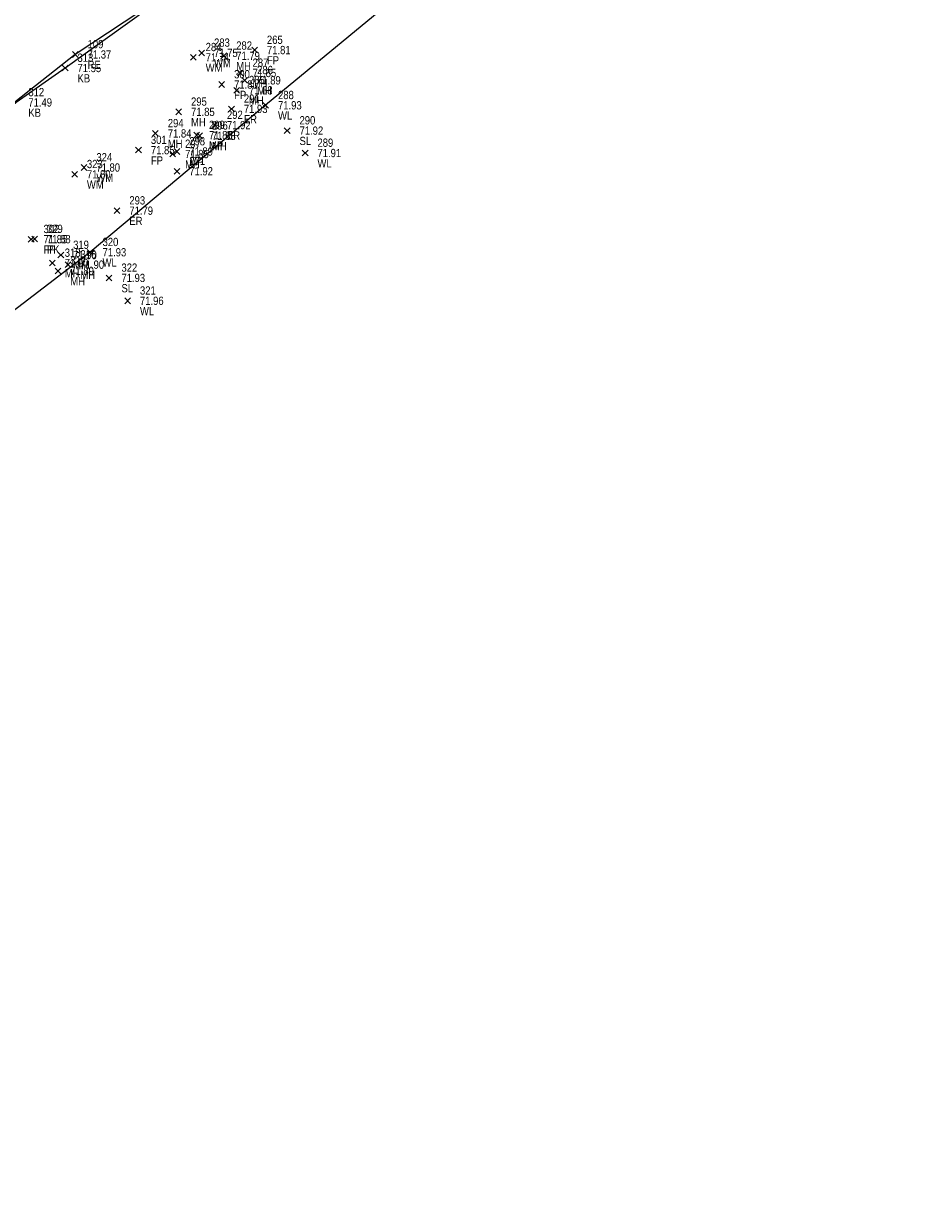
# Model space of a CAD drawing. Header units: feet. Extents: x 663429 to 663605, y 733160 to 733290.
# Tile 30 of 45: x 663541 to 663563, y 733200 to 733229. Entities that reach past the tile are written whole.
import ezdxf

# ---------------------------------------------------------------- set-up
doc = ezdxf.new("R2010")
doc.units = ezdxf.units.FT
doc.header["$MEASUREMENT"] = 0
doc.layers.get('0').update_dxf_attribs({"linetype": 'CONTINUOUS'})
for name, color, linetype in [('KERB', 7, 'CONTINUOUS'), ('MANHOLE', 7, 'CONTINUOUS'), ('MINI PILLAR', 7, 'CONTINUOUS'), ('PNTDESC', 3, 'CONTINUOUS'), ('PNTELEV', 5, 'CONTINUOUS'), ('PNTNO', 7, 'CONTINUOUS'), ('PNTS', 1, 'CONTINUOUS'), ('ROAD EDGE', 1, 'CONTINUOUS'), ('SPOT LEVEL', 7, 'CONTINUOUS'), ('WALL', 7, 'CONTINUOUS'), ('WATER METER', 7, 'CONTINUOUS')]:
    doc.layers.add(name, color=color, linetype=linetype)
doc.styles.add('PTXT', font='ARIALN.TTF', dxfattribs={"width": 0.75})

# ---------------------------------------------------------------- blocks, each defined once
blk = doc.blocks.new('SPT10')
at = {"color": 0, "linetype": 'Continuous'}
for p, q in [((-0.35, -0.35), (0.35, 0.35)), ((0.35, -0.35), (-0.35, 0.35))]:
    blk.add_line(p, q, dxfattribs=at)
blk = doc.blocks.new('SRVPNO2')
at = {"layer": 'PNTDESC', "style": 'PTXT'}
blk.add_attdef('DESC2', (1.5, -1.75), '', height=1, dxfattribs=at)
at = {"layer": 'PNTNO', "style": 'PTXT'}
for tag in ['ELEV2', 'PT#']:
    blk.add_attdef(tag, (1.5, 0.75), '', height=1, dxfattribs=at)

msp = doc.modelspace()

# ---------------------------------------------------------------- linework, layer by layer
at = {"linetype": 'ByBlock'}
for points in [[(663595.333, 733266.443, 71.324), (663578.081, 733252.09, 71.62), (663573.641, 733248.493, 71.636), (663568.948, 733244.461, 71.547), (663564.495, 733241.015, 71.57), (663556.419, 733234.428, 71.933), (663552.066, 733230.916, 71.948), (663547.151, 733226.853, 71.926), (663542.895, 733223.289, 71.934), (663534.343, 733216.748, 72.23), (663529.952, 733213.282, 72.3), (663524.942, 733209.031, 72.237), (663520.673, 733205.554, 72.258), (663513.258, 733203.154, 72.534), (663507.803, 733202.218, 72.557), (663501.626, 733201.165, 72.587), (663496.074, 733200.201, 72.553)], [(663544.285, 733229.186, 71.592), (663542.287, 733227.757, 71.547), (663541.095, 733226.923, 71.492), (663539.613, 733225.637, 71.392), (663538.121, 733224.508, 71.311), (663536.615, 733223.474, 71.339), (663534.522, 733221.984, 71.371), (663532.46, 733220.524, 71.483), (663532.184, 733220.301, 71.505), (663531.621, 733219.992, 71.541), (663530.474, 733219.162, 71.576), (663528.167, 733217.549, 71.6), (663526.178, 733216.245, 71.607), (663524.513, 733215.3, 71.589), (663522.635, 733214.387, 71.632), (663520.694, 733213.656, 71.671), (663518.32, 733212.996, 71.641)]]:
    msp.add_polyline3d(points, dxfattribs=at)
at = {"color": 1, "linetype": 'ByBlock'}
msp.add_polyline3d([(663564.632, 733245.244, 71.335), (663561.469, 733242.626, 71.391), (663558.929, 733240.626, 71.382), (663555.023, 733237.478, 71.501), (663551.955, 733235.209, 71.417), (663549.132, 733233.014, 71.481), (663544.91, 733229.664, 71.523), (663542.532, 733228.085, 71.371), (663539.943, 733226.049, 71.22), (663538.36, 733224.878, 71.031), (663532.143, 733220.47, 71.314), (663530.412, 733219.268, 71.356), (663527.943, 733217.446, 71.44), (663525.247, 733215.724, 71.381), (663522.246, 733214.323, 71.439), (663519.94, 733213.49, 71.441), (663516.997, 733212.866, 71.442)], dxfattribs=at)
at = {"layer": 'KERB'}
msp.add_point((663542.287, 733227.757, 71.547), dxfattribs=at)
at = {"layer": 'MANHOLE'}
for p in [(663546.137, 733228.052, 71.793), (663546.534, 733227.637, 71.85), (663546.445, 733227.217, 71.883), (663546.643, 733227.458, 71.887), (663545.041, 733226.693, 71.845), (663544.477, 733226.171, 71.843), (663545.55, 733226.112, 71.877), (663544.896, 733225.671, 71.851), (663542.181, 733223.221, 71.904), (663541.977, 733223.029, 71.902), (663542.358, 733222.989, 71.9), (663542.111, 733222.837, 71.892)]:
    msp.add_point(p, dxfattribs=at)
at = {"layer": 'MINI PILLAR'}
for p in [(663545.477, 733226.129, 71.849), (663544.998, 733225.732, 71.894)]:
    msp.add_point(p, dxfattribs=at)
at = {"layer": 'PNTS'}
for p in [(663546.882, 733228.192, 71.81), (663546.085, 733227.356, 71.813), (663546.322, 733226.765, 71.928), (663545.913, 733226.373, 71.919), (663544.067, 733225.766, 71.847), (663544.998, 733225.254, 71.915), (663543.545, 733224.298, 71.795), (663541.463, 733223.604, 71.854), (663541.546, 733223.608, 71.877)]:
    msp.add_point(p, dxfattribs=at)
at = {"layer": 'ROAD EDGE'}
msp.add_point((663542.532, 733228.085, 71.371), dxfattribs=at)
at = {"layer": 'SPOT LEVEL'}
for p in [(663547.673, 733226.239, 71.918), (663543.353, 733222.667, 71.933)]:
    msp.add_point(p, dxfattribs=at)
at = {"layer": 'WALL'}
for p in [(663547.151, 733226.853, 71.926), (663548.108, 733225.696, 71.91), (663542.895, 733223.289, 71.934), (663543.802, 733222.112, 71.961)]:
    msp.add_point(p, dxfattribs=at)
at = {"layer": 'WATER METER'}
for p in [(663545.599, 733228.123, 71.751), (663545.396, 733228.016, 71.739), (663542.745, 733225.344, 71.802), (663542.515, 733225.179, 71.801)]:
    msp.add_point(p, dxfattribs=at)

# ---------------------------------------------------------------- block references
at = {"layer": 'KERB'}
ref = msp.add_blockref('SRVPNO2', (663542.287, 733227.757, 71.547), dxfattribs=dict(at, xscale=0.2, yscale=0.2, zscale=0.2))
ref.add_attrib('PT#', '313', (663542.587, 733227.907, 57.237), dxfattribs={"layer": 'PNTNO', "height": 0.2, "style": 'PTXT'})
ref.add_attrib('ELEV2', '71.55', (663542.587, 733227.657, 57.237), dxfattribs={"layer": 'PNTELEV', "height": 0.2, "style": 'PTXT'})
ref.add_attrib('DESC2', 'KB', (663542.587, 733227.407, 57.237), dxfattribs={"layer": 'PNTDESC', "height": 0.2, "style": 'PTXT'})
at = {"layer": 'KERB', "xscale": 0.2, "yscale": 0.2, "zscale": 0.2}
msp.add_blockref('SPT10', (663542.287, 733227.757, 71.547), dxfattribs=at)
at = {"layer": 'KERB'}
ref = msp.add_blockref('SRVPNO2', (663541.095, 733226.923, 71.492), dxfattribs=dict(at, xscale=0.2, yscale=0.2, zscale=0.2))
ref.add_attrib('PT#', '312', (663541.395, 733227.073, 57.193), dxfattribs={"layer": 'PNTNO', "height": 0.2, "style": 'PTXT'})
ref.add_attrib('ELEV2', '71.49', (663541.395, 733226.823, 57.193), dxfattribs={"layer": 'PNTELEV', "height": 0.2, "style": 'PTXT'})
ref.add_attrib('DESC2', 'KB', (663541.395, 733226.573, 57.193), dxfattribs={"layer": 'PNTDESC', "height": 0.2, "style": 'PTXT'})
at = {"layer": 'MANHOLE'}
ref = msp.add_blockref('SRVPNO2', (663546.137, 733228.052, 71.793), dxfattribs=dict(at, xscale=0.2, yscale=0.2, zscale=0.2))
ref.add_attrib('PT#', '282', (663546.437, 733228.202, 57.434), dxfattribs={"layer": 'PNTNO', "height": 0.2, "style": 'PTXT'})
ref.add_attrib('ELEV2', '71.79', (663546.437, 733227.952, 57.434), dxfattribs={"layer": 'PNTELEV', "height": 0.2, "style": 'PTXT'})
ref.add_attrib('DESC2', 'MH', (663546.437, 733227.702, 57.434), dxfattribs={"layer": 'PNTDESC', "height": 0.2, "style": 'PTXT'})
at = {"layer": 'MANHOLE', "xscale": 0.2, "yscale": 0.2, "zscale": 0.2}
for p in [(663546.137, 733228.052, 71.793), (663546.534, 733227.637, 71.85), (663546.643, 733227.458, 71.887), (663546.445, 733227.217, 71.883), (663545.041, 733226.693, 71.845), (663544.477, 733226.171, 71.843), (663545.55, 733226.112, 71.877), (663544.896, 733225.671, 71.851), (663542.181, 733223.221, 71.904), (663541.977, 733223.029, 71.902), (663542.111, 733222.837, 71.892), (663542.358, 733222.989, 71.9)]:
    msp.add_blockref('SPT10', p, dxfattribs=at)
at = {"layer": 'MANHOLE'}
ref = msp.add_blockref('SRVPNO2', (663546.534, 733227.637, 71.85), dxfattribs=dict(at, xscale=0.2, yscale=0.2, zscale=0.2))
ref.add_attrib('PT#', '287', (663546.834, 733227.787, 57.48), dxfattribs={"layer": 'PNTNO', "height": 0.2, "style": 'PTXT'})
ref.add_attrib('ELEV2', '71.85', (663546.834, 733227.537, 57.48), dxfattribs={"layer": 'PNTELEV', "height": 0.2, "style": 'PTXT'})
ref.add_attrib('DESC2', 'MH', (663546.834, 733227.287, 57.48), dxfattribs={"layer": 'PNTDESC', "height": 0.2, "style": 'PTXT'})
ref = msp.add_blockref('SRVPNO2', (663546.643, 733227.458, 71.887), dxfattribs=dict(at, xscale=0.2, yscale=0.2, zscale=0.2))
ref.add_attrib('PT#', '286', (663546.943, 733227.608, 57.51), dxfattribs={"layer": 'PNTNO', "height": 0.2, "style": 'PTXT'})
ref.add_attrib('ELEV2', '71.89', (663546.943, 733227.358, 57.51), dxfattribs={"layer": 'PNTELEV', "height": 0.2, "style": 'PTXT'})
ref.add_attrib('DESC2', 'MH', (663546.943, 733227.108, 57.51), dxfattribs={"layer": 'PNTDESC', "height": 0.2, "style": 'PTXT'})
ref = msp.add_blockref('SRVPNO2', (663546.445, 733227.217, 71.883), dxfattribs=dict(at, xscale=0.2, yscale=0.2, zscale=0.2))
ref.add_attrib('PT#', '285', (663546.745, 733227.367, 57.507), dxfattribs={"layer": 'PNTNO', "height": 0.2, "style": 'PTXT'})
ref.add_attrib('ELEV2', '71.88', (663546.745, 733227.117, 57.507), dxfattribs={"layer": 'PNTELEV', "height": 0.2, "style": 'PTXT'})
ref.add_attrib('DESC2', 'MH', (663546.745, 733226.867, 57.507), dxfattribs={"layer": 'PNTDESC', "height": 0.2, "style": 'PTXT'})
ref = msp.add_blockref('SRVPNO2', (663545.041, 733226.693, 71.845), dxfattribs=dict(at, xscale=0.2, yscale=0.2, zscale=0.2))
ref.add_attrib('PT#', '295', (663545.341, 733226.843, 57.476), dxfattribs={"layer": 'PNTNO', "height": 0.2, "style": 'PTXT'})
ref.add_attrib('ELEV2', '71.85', (663545.341, 733226.593, 57.476), dxfattribs={"layer": 'PNTELEV', "height": 0.2, "style": 'PTXT'})
ref.add_attrib('DESC2', 'MH', (663545.341, 733226.343, 57.476), dxfattribs={"layer": 'PNTDESC', "height": 0.2, "style": 'PTXT'})
ref = msp.add_blockref('SRVPNO2', (663544.477, 733226.171, 71.843), dxfattribs=dict(at, xscale=0.2, yscale=0.2, zscale=0.2))
ref.add_attrib('PT#', '294', (663544.777, 733226.321, 57.474), dxfattribs={"layer": 'PNTNO', "height": 0.2, "style": 'PTXT'})
ref.add_attrib('ELEV2', '71.84', (663544.777, 733226.071, 57.474), dxfattribs={"layer": 'PNTELEV', "height": 0.2, "style": 'PTXT'})
ref.add_attrib('DESC2', 'MH', (663544.777, 733225.821, 57.474), dxfattribs={"layer": 'PNTDESC', "height": 0.2, "style": 'PTXT'})
ref = msp.add_blockref('SRVPNO2', (663545.55, 733226.112, 71.877), dxfattribs=dict(at, xscale=0.2, yscale=0.2, zscale=0.2))
ref.add_attrib('PT#', '296', (663545.85, 733226.262, 57.502), dxfattribs={"layer": 'PNTNO', "height": 0.2, "style": 'PTXT'})
ref.add_attrib('ELEV2', '71.88', (663545.85, 733226.012, 57.502), dxfattribs={"layer": 'PNTELEV', "height": 0.2, "style": 'PTXT'})
ref.add_attrib('DESC2', 'MH', (663545.85, 733225.762, 57.502), dxfattribs={"layer": 'PNTDESC', "height": 0.2, "style": 'PTXT'})
ref = msp.add_blockref('SRVPNO2', (663544.896, 733225.671, 71.851), dxfattribs=dict(at, xscale=0.2, yscale=0.2, zscale=0.2))
ref.add_attrib('PT#', '297', (663545.196, 733225.821, 57.481), dxfattribs={"layer": 'PNTNO', "height": 0.2, "style": 'PTXT'})
ref.add_attrib('ELEV2', '71.85', (663545.196, 733225.571, 57.481), dxfattribs={"layer": 'PNTELEV', "height": 0.2, "style": 'PTXT'})
ref.add_attrib('DESC2', 'MH', (663545.196, 733225.321, 57.481), dxfattribs={"layer": 'PNTDESC', "height": 0.2, "style": 'PTXT'})
ref = msp.add_blockref('SRVPNO2', (663542.181, 733223.221, 71.904), dxfattribs=dict(at, xscale=0.2, yscale=0.2, zscale=0.2))
ref.add_attrib('PT#', '319', (663542.481, 733223.371, 57.523), dxfattribs={"layer": 'PNTNO', "height": 0.2, "style": 'PTXT'})
ref.add_attrib('ELEV2', '71.90', (663542.481, 733223.121, 57.523), dxfattribs={"layer": 'PNTELEV', "height": 0.2, "style": 'PTXT'})
ref.add_attrib('DESC2', 'MH', (663542.481, 733222.871, 57.523), dxfattribs={"layer": 'PNTDESC', "height": 0.2, "style": 'PTXT'})
ref = msp.add_blockref('SRVPNO2', (663541.977, 733223.029, 71.902), dxfattribs=dict(at, xscale=0.2, yscale=0.2, zscale=0.2))
ref.add_attrib('PT#', '318', (663542.277, 733223.179, 57.522), dxfattribs={"layer": 'PNTNO', "height": 0.2, "style": 'PTXT'})
ref.add_attrib('ELEV2', '71.90', (663542.277, 733222.929, 57.522), dxfattribs={"layer": 'PNTELEV', "height": 0.2, "style": 'PTXT'})
ref.add_attrib('DESC2', 'MH', (663542.277, 733222.679, 57.522), dxfattribs={"layer": 'PNTDESC', "height": 0.2, "style": 'PTXT'})
ref = msp.add_blockref('SRVPNO2', (663542.111, 733222.837, 71.892), dxfattribs=dict(at, xscale=0.2, yscale=0.2, zscale=0.2))
ref.add_attrib('PT#', '317', (663542.411, 733222.987, 57.514), dxfattribs={"layer": 'PNTNO', "height": 0.2, "style": 'PTXT'})
ref.add_attrib('ELEV2', '71.89', (663542.411, 733222.737, 57.514), dxfattribs={"layer": 'PNTELEV', "height": 0.2, "style": 'PTXT'})
ref.add_attrib('DESC2', 'MH', (663542.411, 733222.487, 57.514), dxfattribs={"layer": 'PNTDESC', "height": 0.2, "style": 'PTXT'})
ref = msp.add_blockref('SRVPNO2', (663542.358, 733222.989, 71.9), dxfattribs=dict(at, xscale=0.2, yscale=0.2, zscale=0.2))
ref.add_attrib('PT#', '316', (663542.658, 733223.139, 57.52), dxfattribs={"layer": 'PNTNO', "height": 0.2, "style": 'PTXT'})
ref.add_attrib('ELEV2', '71.90', (663542.658, 733222.889, 57.52), dxfattribs={"layer": 'PNTELEV', "height": 0.2, "style": 'PTXT'})
ref.add_attrib('DESC2', 'MH', (663542.658, 733222.639, 57.52), dxfattribs={"layer": 'PNTDESC', "height": 0.2, "style": 'PTXT'})
at = {"layer": 'MINI PILLAR'}
ref = msp.add_blockref('SRVPNO2', (663545.477, 733226.129, 71.849), dxfattribs=dict(at, xscale=0.2, yscale=0.2, zscale=0.2))
ref.add_attrib('PT#', '299', (663545.777, 733226.279, 57.479), dxfattribs={"layer": 'PNTNO', "height": 0.2, "style": 'PTXT'})
ref.add_attrib('ELEV2', '71.85', (663545.777, 733226.029, 57.479), dxfattribs={"layer": 'PNTELEV', "height": 0.2, "style": 'PTXT'})
ref.add_attrib('DESC2', 'MP', (663545.777, 733225.779, 57.479), dxfattribs={"layer": 'PNTDESC', "height": 0.2, "style": 'PTXT'})
ref = msp.add_blockref('SRVPNO2', (663544.998, 733225.732, 71.894), dxfattribs=dict(at, xscale=0.2, yscale=0.2, zscale=0.2))
ref.add_attrib('PT#', '298', (663545.298, 733225.882, 57.515), dxfattribs={"layer": 'PNTNO', "height": 0.2, "style": 'PTXT'})
ref.add_attrib('ELEV2', '71.89', (663545.298, 733225.632, 57.515), dxfattribs={"layer": 'PNTELEV', "height": 0.2, "style": 'PTXT'})
ref.add_attrib('DESC2', 'MP', (663545.298, 733225.382, 57.515), dxfattribs={"layer": 'PNTDESC', "height": 0.2, "style": 'PTXT'})
at = {"layer": 'MINI PILLAR', "xscale": 0.2, "yscale": 0.2, "zscale": 0.2}
for p in [(663545.477, 733226.129, 71.849), (663544.998, 733225.732, 71.894)]:
    msp.add_blockref('SPT10', p, dxfattribs=at)
at = {"layer": 'PNTS'}
ref = msp.add_blockref('SRVPNO2', (663546.882, 733228.192, 71.81), dxfattribs=dict(at, xscale=0.2, yscale=0.2, zscale=0.2))
ref.add_attrib('PT#', '265', (663547.182, 733228.342, 57.448), dxfattribs={"layer": 'PNTNO', "height": 0.2, "style": 'PTXT'})
ref.add_attrib('ELEV2', '71.81', (663547.182, 733228.092, 57.448), dxfattribs={"layer": 'PNTELEV', "height": 0.2, "style": 'PTXT'})
ref.add_attrib('DESC2', 'FP', (663547.182, 733227.842, 57.448), dxfattribs={"layer": 'PNTDESC', "height": 0.2, "style": 'PTXT'})
at = {"layer": 'PNTS', "xscale": 0.2, "yscale": 0.2, "zscale": 0.2}
for p in [(663546.882, 733228.192, 71.81), (663546.085, 733227.356, 71.813), (663546.322, 733226.765, 71.928), (663545.913, 733226.373, 71.919), (663544.067, 733225.766, 71.847), (663544.998, 733225.254, 71.915), (663543.545, 733224.298, 71.795), (663541.463, 733223.604, 71.854), (663541.546, 733223.608, 71.877)]:
    msp.add_blockref('SPT10', p, dxfattribs=at)
at = {"layer": 'PNTS'}
ref = msp.add_blockref('SRVPNO2', (663546.085, 733227.356, 71.813), dxfattribs=dict(at, xscale=0.2, yscale=0.2, zscale=0.2))
ref.add_attrib('PT#', '300', (663546.385, 733227.506, 57.45), dxfattribs={"layer": 'PNTNO', "height": 0.2, "style": 'PTXT'})
ref.add_attrib('ELEV2', '71.81', (663546.385, 733227.256, 57.45), dxfattribs={"layer": 'PNTELEV', "height": 0.2, "style": 'PTXT'})
ref.add_attrib('DESC2', 'FP', (663546.385, 733227.006, 57.45), dxfattribs={"layer": 'PNTDESC', "height": 0.2, "style": 'PTXT'})
ref = msp.add_blockref('SRVPNO2', (663546.322, 733226.765, 71.928), dxfattribs=dict(at, xscale=0.2, yscale=0.2, zscale=0.2))
ref.add_attrib('PT#', '291', (663546.622, 733226.915, 57.543), dxfattribs={"layer": 'PNTNO', "height": 0.2, "style": 'PTXT'})
ref.add_attrib('ELEV2', '71.93', (663546.622, 733226.665, 57.543), dxfattribs={"layer": 'PNTELEV', "height": 0.2, "style": 'PTXT'})
ref.add_attrib('DESC2', 'ER', (663546.622, 733226.415, 57.543), dxfattribs={"layer": 'PNTDESC', "height": 0.2, "style": 'PTXT'})
ref = msp.add_blockref('SRVPNO2', (663545.913, 733226.373, 71.919), dxfattribs=dict(at, xscale=0.2, yscale=0.2, zscale=0.2))
ref.add_attrib('PT#', '292', (663546.213, 733226.523, 57.535), dxfattribs={"layer": 'PNTNO', "height": 0.2, "style": 'PTXT'})
ref.add_attrib('ELEV2', '71.92', (663546.213, 733226.273, 57.535), dxfattribs={"layer": 'PNTELEV', "height": 0.2, "style": 'PTXT'})
ref.add_attrib('DESC2', 'ER', (663546.213, 733226.023, 57.535), dxfattribs={"layer": 'PNTDESC', "height": 0.2, "style": 'PTXT'})
ref = msp.add_blockref('SRVPNO2', (663544.067, 733225.766, 71.847), dxfattribs=dict(at, xscale=0.2, yscale=0.2, zscale=0.2))
ref.add_attrib('PT#', '301', (663544.367, 733225.916, 57.478), dxfattribs={"layer": 'PNTNO', "height": 0.2, "style": 'PTXT'})
ref.add_attrib('ELEV2', '71.85', (663544.367, 733225.666, 57.478), dxfattribs={"layer": 'PNTELEV', "height": 0.2, "style": 'PTXT'})
ref.add_attrib('DESC2', 'FP', (663544.367, 733225.416, 57.478), dxfattribs={"layer": 'PNTDESC', "height": 0.2, "style": 'PTXT'})
ref = msp.add_blockref('SRVPNO2', (663544.998, 733225.254, 71.915), dxfattribs=dict(at, xscale=0.2, yscale=0.2, zscale=0.2))
ref.add_attrib('PT#', '271', (663545.298, 733225.404, 57.532), dxfattribs={"layer": 'PNTNO', "height": 0.2, "style": 'PTXT'})
ref.add_attrib('ELEV2', '71.92', (663545.298, 733225.154, 57.532), dxfattribs={"layer": 'PNTELEV', "height": 0.2, "style": 'PTXT'})
ref = msp.add_blockref('SRVPNO2', (663543.545, 733224.298, 71.795), dxfattribs=dict(at, xscale=0.2, yscale=0.2, zscale=0.2))
ref.add_attrib('PT#', '293', (663543.845, 733224.448, 57.436), dxfattribs={"layer": 'PNTNO', "height": 0.2, "style": 'PTXT'})
ref.add_attrib('ELEV2', '71.79', (663543.845, 733224.198, 57.436), dxfattribs={"layer": 'PNTELEV', "height": 0.2, "style": 'PTXT'})
ref.add_attrib('DESC2', 'ER', (663543.845, 733223.948, 57.436), dxfattribs={"layer": 'PNTDESC', "height": 0.2, "style": 'PTXT'})
ref = msp.add_blockref('SRVPNO2', (663541.463, 733223.604, 71.854), dxfattribs=dict(at, xscale=0.2, yscale=0.2, zscale=0.2))
ref.add_attrib('PT#', '302', (663541.763, 733223.754, 57.483), dxfattribs={"layer": 'PNTNO', "height": 0.2, "style": 'PTXT'})
ref.add_attrib('ELEV2', '71.85', (663541.763, 733223.504, 57.483), dxfattribs={"layer": 'PNTELEV', "height": 0.2, "style": 'PTXT'})
ref.add_attrib('DESC2', 'FP', (663541.763, 733223.254, 57.483), dxfattribs={"layer": 'PNTDESC', "height": 0.2, "style": 'PTXT'})
ref = msp.add_blockref('SRVPNO2', (663541.546, 733223.608, 71.877), dxfattribs=dict(at, xscale=0.2, yscale=0.2, zscale=0.2))
ref.add_attrib('PT#', '329', (663541.846, 733223.758, 57.502), dxfattribs={"layer": 'PNTNO', "height": 0.2, "style": 'PTXT'})
ref.add_attrib('ELEV2', '71.88', (663541.846, 733223.508, 57.502), dxfattribs={"layer": 'PNTELEV', "height": 0.2, "style": 'PTXT'})
ref.add_attrib('DESC2', 'PK', (663541.846, 733223.258, 57.502), dxfattribs={"layer": 'PNTDESC', "height": 0.2, "style": 'PTXT'})
at = {"layer": 'ROAD EDGE'}
ref = msp.add_blockref('SRVPNO2', (663542.532, 733228.085, 71.371), dxfattribs=dict(at, xscale=0.2, yscale=0.2, zscale=0.2))
ref.add_attrib('PT#', '109', (663542.832, 733228.235, 71.371), dxfattribs={"layer": 'PNTNO', "height": 0.2, "style": 'PTXT'})
ref.add_attrib('ELEV2', '71.37', (663542.832, 733227.985, 71.371), dxfattribs={"layer": 'PNTELEV', "height": 0.2, "style": 'PTXT'})
ref.add_attrib('DESC2', 'RE', (663542.832, 733227.735, 71.371), dxfattribs={"layer": 'PNTDESC', "height": 0.2, "style": 'PTXT'})
at = {"layer": 'ROAD EDGE', "xscale": 0.2, "yscale": 0.2, "zscale": 0.2}
msp.add_blockref('SPT10', (663542.532, 733228.085, 71.371), dxfattribs=at)
at = {"layer": 'SPOT LEVEL'}
ref = msp.add_blockref('SRVPNO2', (663547.673, 733226.239, 71.918), dxfattribs=dict(at, xscale=0.2, yscale=0.2, zscale=0.2))
ref.add_attrib('PT#', '290', (663547.973, 733226.389, 57.534), dxfattribs={"layer": 'PNTNO', "height": 0.2, "style": 'PTXT'})
ref.add_attrib('ELEV2', '71.92', (663547.973, 733226.139, 57.534), dxfattribs={"layer": 'PNTELEV', "height": 0.2, "style": 'PTXT'})
ref.add_attrib('DESC2', 'SL', (663547.973, 733225.889, 57.534), dxfattribs={"layer": 'PNTDESC', "height": 0.2, "style": 'PTXT'})
at = {"layer": 'SPOT LEVEL', "xscale": 0.2, "yscale": 0.2, "zscale": 0.2}
for p in [(663547.673, 733226.239, 71.918), (663543.353, 733222.667, 71.933)]:
    msp.add_blockref('SPT10', p, dxfattribs=at)
at = {"layer": 'SPOT LEVEL'}
ref = msp.add_blockref('SRVPNO2', (663543.353, 733222.667, 71.933), dxfattribs=dict(at, xscale=0.2, yscale=0.2, zscale=0.2))
ref.add_attrib('PT#', '322', (663543.653, 733222.817, 57.547), dxfattribs={"layer": 'PNTNO', "height": 0.2, "style": 'PTXT'})
ref.add_attrib('ELEV2', '71.93', (663543.653, 733222.567, 57.547), dxfattribs={"layer": 'PNTELEV', "height": 0.2, "style": 'PTXT'})
ref.add_attrib('DESC2', 'SL', (663543.653, 733222.317, 57.547), dxfattribs={"layer": 'PNTDESC', "height": 0.2, "style": 'PTXT'})
at = {"layer": 'WALL'}
ref = msp.add_blockref('SRVPNO2', (663547.151, 733226.853, 71.926), dxfattribs=dict(at, xscale=0.2, yscale=0.2, zscale=0.2))
ref.add_attrib('PT#', '288', (663547.451, 733227.003, 57.541), dxfattribs={"layer": 'PNTNO', "height": 0.2, "style": 'PTXT'})
ref.add_attrib('ELEV2', '71.93', (663547.451, 733226.753, 57.541), dxfattribs={"layer": 'PNTELEV', "height": 0.2, "style": 'PTXT'})
ref.add_attrib('DESC2', 'WL', (663547.451, 733226.503, 57.541), dxfattribs={"layer": 'PNTDESC', "height": 0.2, "style": 'PTXT'})
at = {"layer": 'WALL', "xscale": 0.2, "yscale": 0.2, "zscale": 0.2}
for p in [(663547.151, 733226.853, 71.926), (663548.108, 733225.696, 71.91), (663542.895, 733223.289, 71.934), (663543.802, 733222.112, 71.961)]:
    msp.add_blockref('SPT10', p, dxfattribs=at)
at = {"layer": 'WALL'}
ref = msp.add_blockref('SRVPNO2', (663548.108, 733225.696, 71.91), dxfattribs=dict(at, xscale=0.2, yscale=0.2, zscale=0.2))
ref.add_attrib('PT#', '289', (663548.408, 733225.846, 57.528), dxfattribs={"layer": 'PNTNO', "height": 0.2, "style": 'PTXT'})
ref.add_attrib('ELEV2', '71.91', (663548.408, 733225.596, 57.528), dxfattribs={"layer": 'PNTELEV', "height": 0.2, "style": 'PTXT'})
ref.add_attrib('DESC2', 'WL', (663548.408, 733225.346, 57.528), dxfattribs={"layer": 'PNTDESC', "height": 0.2, "style": 'PTXT'})
ref = msp.add_blockref('SRVPNO2', (663542.895, 733223.289, 71.934), dxfattribs=dict(at, xscale=0.2, yscale=0.2, zscale=0.2))
ref.add_attrib('PT#', '320', (663543.195, 733223.439, 57.547), dxfattribs={"layer": 'PNTNO', "height": 0.2, "style": 'PTXT'})
ref.add_attrib('ELEV2', '71.93', (663543.195, 733223.189, 57.547), dxfattribs={"layer": 'PNTELEV', "height": 0.2, "style": 'PTXT'})
ref.add_attrib('DESC2', 'WL', (663543.195, 733222.939, 57.547), dxfattribs={"layer": 'PNTDESC', "height": 0.2, "style": 'PTXT'})
ref = msp.add_blockref('SRVPNO2', (663543.802, 733222.112, 71.961), dxfattribs=dict(at, xscale=0.2, yscale=0.2, zscale=0.2))
ref.add_attrib('PT#', '321', (663544.102, 733222.262, 57.569), dxfattribs={"layer": 'PNTNO', "height": 0.2, "style": 'PTXT'})
ref.add_attrib('ELEV2', '71.96', (663544.102, 733222.012, 57.569), dxfattribs={"layer": 'PNTELEV', "height": 0.2, "style": 'PTXT'})
ref.add_attrib('DESC2', 'WL', (663544.102, 733221.762, 57.569), dxfattribs={"layer": 'PNTDESC', "height": 0.2, "style": 'PTXT'})
at = {"layer": 'WATER METER'}
ref = msp.add_blockref('SRVPNO2', (663545.396, 733228.016, 71.739), dxfattribs=dict(at, xscale=0.2, yscale=0.2, zscale=0.2))
ref.add_attrib('PT#', '284', (663545.696, 733228.166, 57.391), dxfattribs={"layer": 'PNTNO', "height": 0.2, "style": 'PTXT'})
ref.add_attrib('ELEV2', '71.74', (663545.696, 733227.916, 57.391), dxfattribs={"layer": 'PNTELEV', "height": 0.2, "style": 'PTXT'})
ref.add_attrib('DESC2', 'WM', (663545.696, 733227.666, 57.391), dxfattribs={"layer": 'PNTDESC', "height": 0.2, "style": 'PTXT'})
ref = msp.add_blockref('SRVPNO2', (663545.599, 733228.123, 71.751), dxfattribs=dict(at, xscale=0.2, yscale=0.2, zscale=0.2))
ref.add_attrib('PT#', '283', (663545.899, 733228.273, 57.401), dxfattribs={"layer": 'PNTNO', "height": 0.2, "style": 'PTXT'})
ref.add_attrib('ELEV2', '71.75', (663545.899, 733228.023, 57.401), dxfattribs={"layer": 'PNTELEV', "height": 0.2, "style": 'PTXT'})
ref.add_attrib('DESC2', 'WM', (663545.899, 733227.773, 57.401), dxfattribs={"layer": 'PNTDESC', "height": 0.2, "style": 'PTXT'})
at = {"layer": 'WATER METER', "xscale": 0.2, "yscale": 0.2, "zscale": 0.2}
for p in [(663545.396, 733228.016, 71.739), (663545.599, 733228.123, 71.751), (663542.515, 733225.179, 71.801), (663542.745, 733225.344, 71.802)]:
    msp.add_blockref('SPT10', p, dxfattribs=at)
at = {"layer": 'WATER METER'}
ref = msp.add_blockref('SRVPNO2', (663542.515, 733225.179, 71.801), dxfattribs=dict(at, xscale=0.2, yscale=0.2, zscale=0.2))
ref.add_attrib('PT#', '323', (663542.815, 733225.329, 57.441), dxfattribs={"layer": 'PNTNO', "height": 0.2, "style": 'PTXT'})
ref.add_attrib('ELEV2', '71.80', (663542.815, 733225.079, 57.441), dxfattribs={"layer": 'PNTELEV', "height": 0.2, "style": 'PTXT'})
ref.add_attrib('DESC2', 'WM', (663542.815, 733224.829, 57.441), dxfattribs={"layer": 'PNTDESC', "height": 0.2, "style": 'PTXT'})
ref = msp.add_blockref('SRVPNO2', (663542.745, 733225.344, 71.802), dxfattribs=dict(at, xscale=0.2, yscale=0.2, zscale=0.2))
ref.add_attrib('PT#', '324', (663543.045, 733225.494, 57.442), dxfattribs={"layer": 'PNTNO', "height": 0.2, "style": 'PTXT'})
ref.add_attrib('ELEV2', '71.80', (663543.045, 733225.244, 57.442), dxfattribs={"layer": 'PNTELEV', "height": 0.2, "style": 'PTXT'})
ref.add_attrib('DESC2', 'WM', (663543.045, 733224.994, 57.442), dxfattribs={"layer": 'PNTDESC', "height": 0.2, "style": 'PTXT'})

doc.saveas('drawing.dxf')
